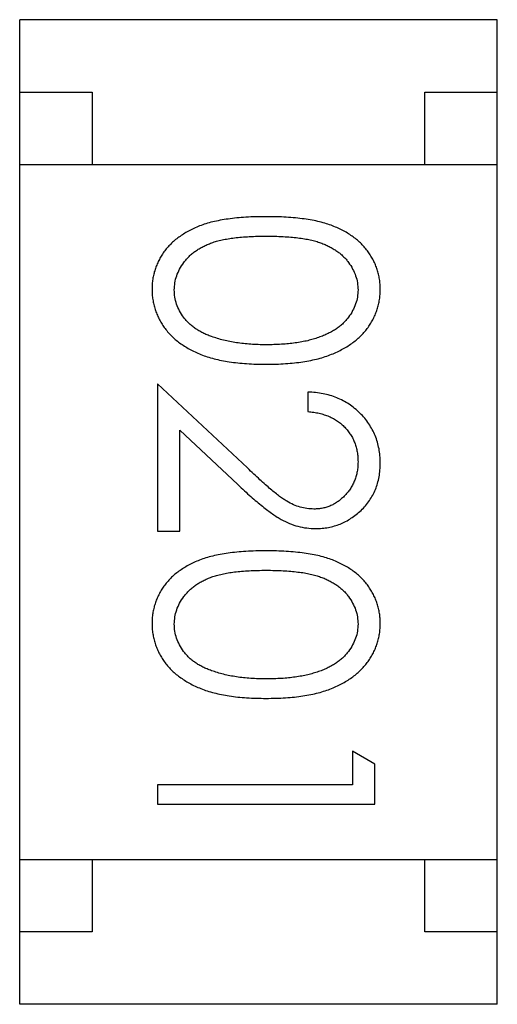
# Model space of a CAD drawing. Header units: millimetres. Extents: x 72 to 239, y 133 to 319.
# Tile 82 of 240: x 160.313 to 160.643, y 186.329 to 187.009. Entities that reach past the tile are written whole.
import ezdxf

# ---------------------------------------------------------------- set-up
doc = ezdxf.new("R2010")
doc.units = ezdxf.units.MM
doc.header["$LTSCALE"] = 5
doc.layers.get('0').update_dxf_attribs({"linetype": 'CONTINUOUS'})

msp = doc.modelspace()

# ---------------------------------------------------------------- linework, layer by layer
for p, q in [((160.31329, 186.3291), (160.31329, 187.0091)), ((160.64329, 187.0091), (160.31329, 187.0091)), ((160.64329, 186.3291), (160.64329, 187.0091)), ((160.31329, 186.9591), (160.36329, 186.9591)), ((160.36329, 186.9591), (160.36329, 186.9091)), ((160.59329, 186.9091), (160.59329, 186.9591)), ((160.59329, 186.9591), (160.64329, 186.9591)), ((160.31329, 186.9091), (160.64329, 186.9091)), ((160.40858, 186.75768), (160.40858, 186.65575)), ((160.47066, 186.6995), (160.40858, 186.75768)), ((160.51242, 186.75191), (160.51242, 186.73844)), ((160.42396, 186.65575), (160.42396, 186.72555)), ((160.42396, 186.72555), (160.46401, 186.68802)), ((160.40858, 186.65575), (160.42396, 186.65575)), ((160.54319, 186.50383), (160.54319, 186.48075)), ((160.55858, 186.49502), (160.54319, 186.50383)), ((160.55858, 186.46729), (160.55858, 186.49502)), ((160.40858, 186.48075), (160.40858, 186.46729)), ((160.54319, 186.48075), (160.40858, 186.48075)), ((160.40858, 186.46729), (160.55858, 186.46729)), ((160.31329, 186.4291), (160.64329, 186.4291)), ((160.36329, 186.4291), (160.36329, 186.3791)), ((160.59329, 186.3791), (160.59329, 186.4291)), ((160.36329, 186.3791), (160.31329, 186.3791)), ((160.64329, 186.3791), (160.59329, 186.3791)), ((160.64329, 186.3291), (160.31329, 186.3291))]:
    msp.add_line(p, q)
for points, knots in [([(160.48352, 186.87306), (160.48113, 186.87305), (160.47649, 186.87302), (160.46973, 186.87271), (160.46337, 186.87222), (160.45743, 186.87149), (160.45189, 186.87059), (160.44675, 186.86954), (160.44203, 186.86821), (160.43769, 186.86671), (160.43369, 186.86501), (160.42997, 186.86315), (160.4265, 186.86114), (160.4233, 186.85895), (160.42032, 186.85665), (160.4176, 186.85418), (160.41516, 186.85152), (160.41296, 186.84874), (160.41104, 186.84581), (160.40936, 186.8428), (160.40789, 186.83971), (160.40677, 186.83651), (160.40585, 186.83324), (160.4052, 186.82988), (160.40479, 186.82643), (160.40475, 186.82409), (160.40473, 186.82291)], [0, 0, 0, 0, 0.068113, 0.132564, 0.193427, 0.250218, 0.303569, 0.353576, 0.400235, 0.443586, 0.484619, 0.524292, 0.56238, 0.599049, 0.63494, 0.669782, 0.704009, 0.737842, 0.771098, 0.803896, 0.836415, 0.868639, 0.900715, 0.933378, 0.966213, 1, 1, 1, 1]), ([(160.56242, 186.82291), (160.5624, 186.82409), (160.56236, 186.82643), (160.56195, 186.82988), (160.5613, 186.83325), (160.56035, 186.83654), (160.5592, 186.83975), (160.55773, 186.84287), (160.55602, 186.8459), (160.55407, 186.84886), (160.55185, 186.85166), (160.54941, 186.85434), (160.54668, 186.85679), (160.54373, 186.85912), (160.54051, 186.86127), (160.53707, 186.86331), (160.53337, 186.86512), (160.5294, 186.86679), (160.5251, 186.86828), (160.5204, 186.86955), (160.51529, 186.87068), (160.50974, 186.87152), (160.50378, 186.87221), (160.4974, 186.87271), (160.49059, 186.87302), (160.48592, 186.87305), (160.48352, 186.87306)], [0, 0, 0, 0, 0.033742, 0.066533, 0.099153, 0.13154, 0.164087, 0.196563, 0.229707, 0.263315, 0.297504, 0.331686, 0.366482, 0.4021, 0.438958, 0.476748, 0.515985, 0.556589, 0.599519, 0.645765, 0.695487, 0.748721, 0.805687, 0.866754, 0.931405, 1, 1, 1, 1]), ([(160.42011, 186.82246), (160.4202, 186.82411), (160.42036, 186.82742), (160.42166, 186.83229), (160.42374, 186.83703), (160.42612, 186.84079), (160.42842, 186.84364), (160.43034, 186.8457), (160.43249, 186.84759), (160.4348, 186.84936), (160.43731, 186.851), (160.44003, 186.85246), (160.44292, 186.85382), (160.44604, 186.85506), (160.44945, 186.85615), (160.45321, 186.85708), (160.45736, 186.85784), (160.46187, 186.85851), (160.46676, 186.85897), (160.47203, 186.85932), (160.47768, 186.85958), (160.48157, 186.85959), (160.48358, 186.8596)], [0, 0, 0, 0, 0.060034, 0.120278, 0.182348, 0.247919, 0.281641, 0.315701, 0.350322, 0.385703, 0.421819, 0.459196, 0.497866, 0.538301, 0.58121, 0.628183, 0.679403, 0.734699, 0.794074, 0.858416, 0.927049, 1, 1, 1, 1]), ([(160.48358, 186.8596), (160.48559, 186.85959), (160.4895, 186.85958), (160.49516, 186.85932), (160.50044, 186.85898), (160.50534, 186.85846), (160.50987, 186.85787), (160.514, 186.85703), (160.51777, 186.85613), (160.52118, 186.85503), (160.52429, 186.85379), (160.5272, 186.85243), (160.52989, 186.85094), (160.5324, 186.8493), (160.53473, 186.84756), (160.53686, 186.84567), (160.5388, 186.84365), (160.54105, 186.84078), (160.5434, 186.83705), (160.54555, 186.83234), (160.54678, 186.82744), (160.54695, 186.82412), (160.54704, 186.82246)], [0, 0, 0, 0, 0.073302, 0.142286, 0.206253, 0.266017, 0.321612, 0.372532, 0.419497, 0.462398, 0.502825, 0.541489, 0.579034, 0.615143, 0.650298, 0.684912, 0.718701, 0.752189, 0.817245, 0.879117, 0.939613, 1, 1, 1, 1]), ([(160.40473, 186.82291), (160.40475, 186.82172), (160.40478, 186.81934), (160.40523, 186.81583), (160.40588, 186.81239), (160.40682, 186.80904), (160.40804, 186.80579), (160.40946, 186.80258), (160.41123, 186.7995), (160.4132, 186.79648), (160.41546, 186.79359), (160.418, 186.79086), (160.42076, 186.78826), (160.42382, 186.78586), (160.42712, 186.78361), (160.43068, 186.78154), (160.43448, 186.77961), (160.43855, 186.77783), (160.44293, 186.77621), (160.44769, 186.7749), (160.45278, 186.77371), (160.45822, 186.77275), (160.46404, 186.77206), (160.47022, 186.7715), (160.47675, 186.77122), (160.48122, 186.77116), (160.48352, 186.77114)], [0, 0, 0, 0, 0.033824, 0.067298, 0.10028, 0.133019, 0.165736, 0.198792, 0.232372, 0.266409, 0.301016, 0.336196, 0.371972, 0.408574, 0.446394, 0.485225, 0.525372, 0.567224, 0.611081, 0.65775, 0.70702, 0.759235, 0.814484, 0.873227, 0.934937, 1, 1, 1, 1]), ([(160.44587, 186.79028), (160.44482, 186.79067), (160.44277, 186.79142), (160.43984, 186.79276), (160.43711, 186.79422), (160.43459, 186.79582), (160.43228, 186.79757), (160.43014, 186.79942), (160.42823, 186.80143), (160.42599, 186.80423), (160.42363, 186.80792), (160.42164, 186.81263), (160.42032, 186.81748), (160.42018, 186.8208), (160.42011, 186.82246)], [0, 0, 0, 0, 0.075949, 0.148549, 0.218996, 0.286119, 0.351826, 0.416074, 0.478265, 0.540325, 0.660405, 0.774606, 0.887187, 1, 1, 1, 1]), ([(160.48352, 186.77114), (160.48582, 186.77116), (160.49031, 186.77122), (160.49688, 186.7715), (160.50308, 186.77205), (160.50893, 186.77279), (160.5144, 186.77375), (160.51953, 186.7749), (160.52427, 186.77633), (160.5287, 186.77791), (160.53278, 186.77974), (160.53662, 186.78164), (160.54017, 186.78376), (160.54348, 186.786), (160.5465, 186.78842), (160.54929, 186.79098), (160.5518, 186.7937), (160.55403, 186.79658), (160.55603, 186.79955), (160.55773, 186.80265), (160.55919, 186.80582), (160.56036, 186.80908), (160.5613, 186.81241), (160.56196, 186.81584), (160.56236, 186.81934), (160.5624, 186.82172), (160.56242, 186.82291)], [0, 0, 0, 0, 0.065278, 0.127205, 0.186168, 0.241675, 0.294115, 0.343609, 0.390387, 0.434463, 0.476646, 0.517002, 0.555936, 0.593716, 0.630057, 0.665601, 0.700745, 0.734917, 0.768681, 0.802087, 0.834849, 0.867433, 0.900138, 0.932806, 0.966212, 1, 1, 1, 1]), ([(160.54704, 186.82246), (160.54695, 186.82082), (160.54678, 186.81754), (160.54554, 186.81268), (160.54339, 186.80802), (160.54106, 186.80427), (160.53876, 186.80141), (160.53676, 186.79936), (160.53454, 186.7974), (160.53206, 186.7956), (160.52935, 186.79391), (160.5264, 186.79236), (160.52322, 186.79091), (160.5198, 186.78959), (160.51612, 186.78843), (160.51222, 186.78735), (160.50805, 186.78655), (160.50364, 186.78581), (160.49898, 186.7853), (160.49407, 186.78484), (160.48891, 186.78467), (160.48538, 186.78462), (160.48358, 186.7846)], [0, 0, 0, 0, 0.059689, 0.119507, 0.181075, 0.246162, 0.279894, 0.314468, 0.350403, 0.387474, 0.426147, 0.466624, 0.508745, 0.553328, 0.600058, 0.649177, 0.700552, 0.754894, 0.811825, 0.871514, 0.934319, 1, 1, 1, 1]), ([(160.48358, 186.7846), (160.48177, 186.78462), (160.47822, 186.78465), (160.473, 186.78492), (160.46798, 186.78538), (160.46316, 186.78595), (160.45856, 186.78679), (160.45414, 186.78772), (160.44992, 186.78891), (160.4472, 186.78983), (160.44587, 186.79028)], [0, 0, 0, 0, 0.141157, 0.277773, 0.409244, 0.535676, 0.657497, 0.775458, 0.889412, 1, 1, 1, 1]), ([(160.56242, 186.70299), (160.56239, 186.70466), (160.56231, 186.70796), (160.56164, 186.71279), (160.56051, 186.71741), (160.559, 186.72185), (160.55698, 186.72605), (160.55457, 186.73007), (160.55171, 186.7339), (160.5484, 186.73745), (160.5448, 186.74071), (160.5409, 186.74359), (160.53674, 186.74602), (160.53234, 186.74805), (160.52772, 186.74968), (160.52283, 186.75084), (160.51772, 186.75165), (160.51421, 186.75182), (160.51242, 186.75191)], [0, 0, 0, 0, 0.06445, 0.126725, 0.187421, 0.247417, 0.306749, 0.366595, 0.427749, 0.490235, 0.553031, 0.614805, 0.676505, 0.738096, 0.801021, 0.864897, 0.931209, 1, 1, 1, 1]), ([(160.51242, 186.73844), (160.51376, 186.73832), (160.51636, 186.73807), (160.52013, 186.73732), (160.52369, 186.73638), (160.52701, 186.73515), (160.53009, 186.73363), (160.53296, 186.73189), (160.5356, 186.7299), (160.53797, 186.72764), (160.54009, 186.72518), (160.54197, 186.72256), (160.54354, 186.71978), (160.54481, 186.71684), (160.5458, 186.71376), (160.54653, 186.71054), (160.54695, 186.70716), (160.54701, 186.70485), (160.54704, 186.70368)], [0, 0, 0, 0, 0.073648, 0.143686, 0.210962, 0.275557, 0.338064, 0.399311, 0.4594, 0.51934, 0.579024, 0.637809, 0.695959, 0.754122, 0.813113, 0.873453, 0.935561, 1, 1, 1, 1]), ([(160.54704, 186.70368), (160.54701, 186.70256), (160.54695, 186.70035), (160.54652, 186.69712), (160.54583, 186.69402), (160.54484, 186.69105), (160.54357, 186.68821), (160.54203, 186.68551), (160.54018, 186.68296), (160.53809, 186.68054), (160.53581, 186.67834), (160.53338, 186.67644), (160.53087, 186.67479), (160.52824, 186.67343), (160.52548, 186.67241), (160.52263, 186.67169), (160.51967, 186.67122), (160.51765, 186.67116), (160.51663, 186.67114)], [0, 0, 0, 0, 0.068027, 0.133505, 0.19695, 0.26027, 0.322741, 0.384982, 0.448465, 0.513424, 0.578224, 0.640011, 0.700094, 0.760067, 0.819012, 0.877878, 0.938035, 1, 1, 1, 1]), ([(160.51783, 186.65768), (160.51931, 186.65772), (160.52223, 186.65781), (160.52655, 186.65838), (160.53069, 186.65939), (160.53472, 186.66072), (160.53856, 186.66253), (160.54225, 186.6647), (160.54583, 186.66723), (160.54918, 186.67017), (160.55232, 186.67336), (160.55499, 186.67692), (160.55729, 186.68066), (160.55921, 186.68465), (160.56064, 186.6889), (160.56166, 186.69339), (160.56231, 186.69811), (160.56238, 186.70134), (160.56242, 186.70299)], [0, 0, 0, 0, 0.06271, 0.123347, 0.183401, 0.242828, 0.302097, 0.36242, 0.423725, 0.487032, 0.550491, 0.612709, 0.674265, 0.73617, 0.799211, 0.863483, 0.930525, 1, 1, 1, 1]), ([(160.51663, 186.67114), (160.515, 186.6712), (160.51177, 186.67132), (160.50698, 186.67236), (160.50233, 186.67406), (160.49852, 186.67604), (160.4954, 186.67809), (160.49271, 186.67997), (160.48979, 186.68232), (160.48651, 186.68498), (160.48297, 186.68806), (160.47912, 186.69152), (160.47497, 186.69537), (160.47213, 186.69809), (160.47066, 186.6995)], [0, 0, 0, 0, 0.088014, 0.174976, 0.2638, 0.355443, 0.406413, 0.465519, 0.533076, 0.609353, 0.693899, 0.787171, 0.889197, 1, 1, 1, 1]), ([(160.46401, 186.68802), (160.46555, 186.68659), (160.46852, 186.68382), (160.47287, 186.67987), (160.47701, 186.67631), (160.48089, 186.67312), (160.48451, 186.67026), (160.4879, 186.6678), (160.49105, 186.66569), (160.49487, 186.66336), (160.49962, 186.66104), (160.50551, 186.65912), (160.5116, 186.65789), (160.51574, 186.65775), (160.51783, 186.65768)], [0, 0, 0, 0, 0.09953, 0.192079, 0.277712, 0.357454, 0.429648, 0.495771, 0.555538, 0.608657, 0.707578, 0.804328, 0.901298, 1, 1, 1, 1]), ([(160.48352, 186.64229), (160.48113, 186.64228), (160.47649, 186.64225), (160.46973, 186.64194), (160.46337, 186.64145), (160.45743, 186.64072), (160.45189, 186.63982), (160.44675, 186.63877), (160.44203, 186.63744), (160.43769, 186.63594), (160.43369, 186.63424), (160.42997, 186.63238), (160.4265, 186.63037), (160.4233, 186.62818), (160.42032, 186.62589), (160.4176, 186.62342), (160.41516, 186.62075), (160.41296, 186.61797), (160.41104, 186.61504), (160.40936, 186.61203), (160.40789, 186.60894), (160.40677, 186.60574), (160.40585, 186.60247), (160.4052, 186.59911), (160.40479, 186.59566), (160.40475, 186.59332), (160.40473, 186.59214)], [0, 0, 0, 0, 0.068113, 0.132564, 0.193427, 0.250218, 0.303569, 0.353576, 0.400235, 0.443586, 0.484619, 0.524292, 0.56238, 0.599049, 0.63494, 0.669782, 0.704009, 0.737842, 0.771098, 0.803896, 0.836415, 0.868639, 0.900715, 0.933378, 0.966213, 1, 1, 1, 1]), ([(160.56242, 186.59214), (160.5624, 186.59332), (160.56236, 186.59566), (160.56195, 186.59911), (160.5613, 186.60248), (160.56035, 186.60577), (160.5592, 186.60899), (160.55773, 186.6121), (160.55602, 186.61513), (160.55407, 186.61809), (160.55185, 186.62089), (160.54941, 186.62357), (160.54668, 186.62602), (160.54373, 186.62836), (160.54051, 186.6305), (160.53707, 186.63254), (160.53337, 186.63435), (160.5294, 186.63603), (160.5251, 186.63751), (160.5204, 186.63878), (160.51529, 186.63991), (160.50974, 186.64075), (160.50378, 186.64144), (160.4974, 186.64195), (160.49059, 186.64225), (160.48592, 186.64228), (160.48352, 186.64229)], [0, 0, 0, 0, 0.033742, 0.066533, 0.099153, 0.13154, 0.164087, 0.196563, 0.229707, 0.263315, 0.297504, 0.331686, 0.366482, 0.4021, 0.438958, 0.476748, 0.515985, 0.556589, 0.599519, 0.645765, 0.695487, 0.748721, 0.805687, 0.866754, 0.931405, 1, 1, 1, 1]), ([(160.42011, 186.59169), (160.4202, 186.59334), (160.42036, 186.59665), (160.42166, 186.60152), (160.42374, 186.60626), (160.42612, 186.61002), (160.42842, 186.61287), (160.43034, 186.61493), (160.43249, 186.61682), (160.4348, 186.6186), (160.43731, 186.62023), (160.44003, 186.62169), (160.44292, 186.62305), (160.44604, 186.62429), (160.44945, 186.62539), (160.45321, 186.62631), (160.45736, 186.62707), (160.46187, 186.62774), (160.46676, 186.6282), (160.47203, 186.62855), (160.47768, 186.62881), (160.48157, 186.62882), (160.48358, 186.62883)], [0, 0, 0, 0, 0.060034, 0.120278, 0.182348, 0.247919, 0.281641, 0.315701, 0.350322, 0.385703, 0.421819, 0.459196, 0.497866, 0.538301, 0.58121, 0.628183, 0.679403, 0.734699, 0.794074, 0.858416, 0.927049, 1, 1, 1, 1]), ([(160.48358, 186.62883), (160.48559, 186.62882), (160.4895, 186.62881), (160.49516, 186.62855), (160.50044, 186.62821), (160.50534, 186.62769), (160.50987, 186.6271), (160.514, 186.62626), (160.51777, 186.62536), (160.52118, 186.62426), (160.52429, 186.62302), (160.5272, 186.62167), (160.52989, 186.62017), (160.5324, 186.61853), (160.53473, 186.61679), (160.53686, 186.6149), (160.5388, 186.61288), (160.54105, 186.61002), (160.5434, 186.60628), (160.54555, 186.60157), (160.54678, 186.59667), (160.54695, 186.59335), (160.54704, 186.59169)], [0, 0, 0, 0, 0.073302, 0.142286, 0.206253, 0.266017, 0.321612, 0.372532, 0.419497, 0.462398, 0.502825, 0.541489, 0.579034, 0.615143, 0.650298, 0.684912, 0.718701, 0.752189, 0.817245, 0.879117, 0.939613, 1, 1, 1, 1]), ([(160.40473, 186.59214), (160.40475, 186.59095), (160.40478, 186.58857), (160.40523, 186.58506), (160.40588, 186.58162), (160.40682, 186.57827), (160.40804, 186.57502), (160.40946, 186.57181), (160.41123, 186.56873), (160.4132, 186.56571), (160.41546, 186.56282), (160.418, 186.56009), (160.42076, 186.55749), (160.42382, 186.55509), (160.42712, 186.55284), (160.43068, 186.55077), (160.43448, 186.54884), (160.43855, 186.54706), (160.44293, 186.54544), (160.44769, 186.54413), (160.45278, 186.54294), (160.45822, 186.54198), (160.46404, 186.54129), (160.47022, 186.54073), (160.47675, 186.54045), (160.48122, 186.5404), (160.48352, 186.54037)], [0, 0, 0, 0, 0.033824, 0.067298, 0.10028, 0.133019, 0.165736, 0.198792, 0.232372, 0.266409, 0.301016, 0.336196, 0.371972, 0.408574, 0.446394, 0.485225, 0.525372, 0.567224, 0.611081, 0.65775, 0.70702, 0.759235, 0.814484, 0.873227, 0.934937, 1, 1, 1, 1]), ([(160.48352, 186.54037), (160.48582, 186.5404), (160.49031, 186.54045), (160.49688, 186.54073), (160.50308, 186.54128), (160.50893, 186.54202), (160.5144, 186.54298), (160.51953, 186.54413), (160.52427, 186.54556), (160.5287, 186.54714), (160.53278, 186.54897), (160.53662, 186.55087), (160.54017, 186.553), (160.54348, 186.55523), (160.5465, 186.55766), (160.54929, 186.56021), (160.5518, 186.56293), (160.55403, 186.56581), (160.55603, 186.56878), (160.55773, 186.57188), (160.55919, 186.57505), (160.56036, 186.57831), (160.5613, 186.58164), (160.56196, 186.58507), (160.56236, 186.58857), (160.5624, 186.59095), (160.56242, 186.59214)], [0, 0, 0, 0, 0.065278, 0.127205, 0.186168, 0.241675, 0.294115, 0.343609, 0.390387, 0.434463, 0.476646, 0.517002, 0.555936, 0.593716, 0.630057, 0.665601, 0.700745, 0.734917, 0.768681, 0.802087, 0.834849, 0.867433, 0.900138, 0.932806, 0.966212, 1, 1, 1, 1]), ([(160.44587, 186.55951), (160.44482, 186.5599), (160.44277, 186.56066), (160.43984, 186.56199), (160.43711, 186.56345), (160.43459, 186.56505), (160.43228, 186.5668), (160.43014, 186.56865), (160.42823, 186.57066), (160.42599, 186.57347), (160.42363, 186.57715), (160.42164, 186.58186), (160.42032, 186.58671), (160.42018, 186.59003), (160.42011, 186.59169)], [0, 0, 0, 0, 0.075949, 0.148549, 0.218996, 0.286119, 0.351826, 0.416074, 0.478265, 0.540325, 0.660405, 0.774606, 0.887187, 1, 1, 1, 1]), ([(160.54704, 186.59169), (160.54695, 186.59005), (160.54678, 186.58677), (160.54554, 186.58191), (160.54339, 186.57725), (160.54106, 186.5735), (160.53876, 186.57064), (160.53676, 186.56859), (160.53454, 186.56663), (160.53206, 186.56483), (160.52935, 186.56315), (160.5264, 186.56159), (160.52322, 186.56014), (160.5198, 186.55882), (160.51612, 186.55767), (160.51222, 186.55659), (160.50805, 186.55578), (160.50364, 186.55504), (160.49898, 186.55453), (160.49407, 186.55408), (160.48891, 186.5539), (160.48538, 186.55385), (160.48358, 186.55383)], [0, 0, 0, 0, 0.059689, 0.119507, 0.181075, 0.246162, 0.279894, 0.314468, 0.350403, 0.387474, 0.426147, 0.466624, 0.508745, 0.553328, 0.600058, 0.649177, 0.700552, 0.754894, 0.811825, 0.871514, 0.934319, 1, 1, 1, 1]), ([(160.48358, 186.55383), (160.48177, 186.55385), (160.47822, 186.55388), (160.473, 186.55415), (160.46798, 186.55461), (160.46316, 186.55518), (160.45856, 186.55602), (160.45414, 186.55695), (160.44992, 186.55814), (160.4472, 186.55906), (160.44587, 186.55951)], [0, 0, 0, 0, 0.141157, 0.277773, 0.409244, 0.535676, 0.657497, 0.775458, 0.889412, 1, 1, 1, 1])]:
    msp.add_open_spline(points, degree=3, knots=knots)

doc.saveas('drawing.dxf')
